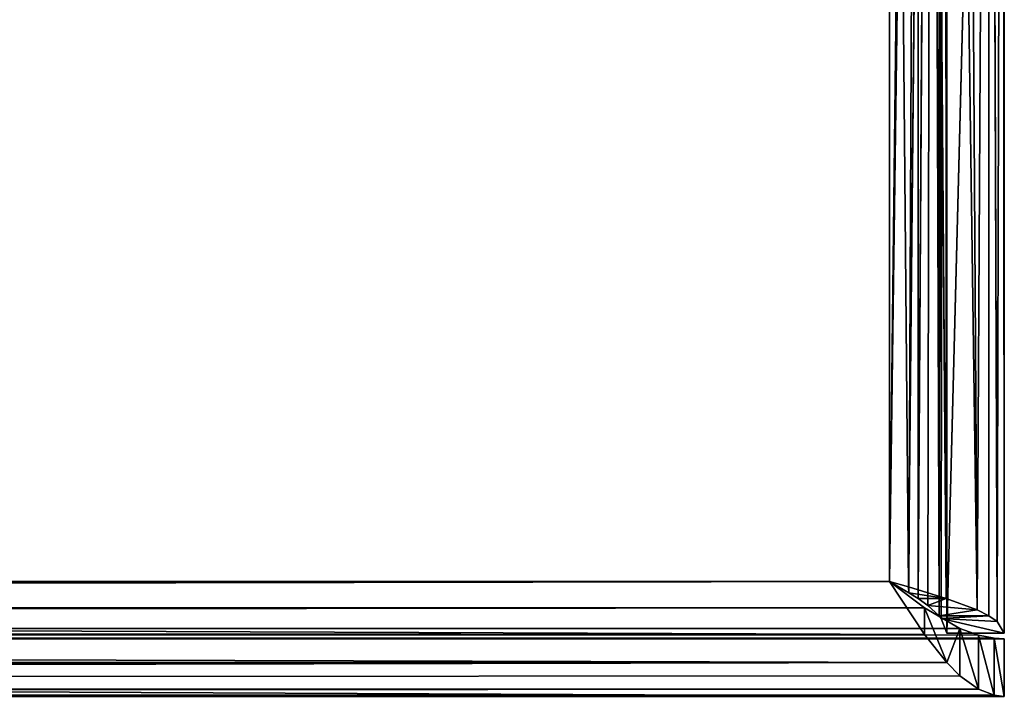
# Model space of a CAD drawing. Extents: x -44.3 to 0.7, y 0.2 to 4.3.
# Tile 31 of 38: x -12 to -10.3, y 0.2 to 1.3. Entities that reach past the tile are written whole.
import ezdxf

# ---------------------------------------------------------------- set-up
doc = ezdxf.new("R2010")
doc.units = 0
doc.header["$LTSCALE"] = 2.54
doc.layers.get('0').update_dxf_attribs({"color": 13, "linetype": 'CONTINUOUS'})

# ---------------------------------------------------------------- blocks, each defined once
blk = doc.blocks.new('CIRCOLO-LED-S-10810-10860_')
at = {"color": 0}
for p, q in [((12.427, 151.7089, 2.6387), (-10.573, 151.7089, 2.6387)), ((-10.573, 151.7089, 2.6387), (12.427, 151.7089, 2.7387)), ((-10.573, 151.7089, 2.6387), (12.427, 151.7089, 2.7387)), ((-10.573, 151.7089, 2.7387), (12.427, 151.7089, 2.7387)), ((-10.573, 151.7089, 2.7387), (12.427, 151.7089, 2.7387)), ((-10.573, 151.7089, 2.7387), (12.427, 144.8089, 2.7387)), ((-10.573, 151.7089, 2.7387), (12.427, 144.8089, 2.7387)), ((-10.573, 144.8089, 2.6387), (12.427, 151.7089, 2.6387)), ((-10.573, 144.8089, 2.6387), (12.427, 151.7089, 2.6387)), ((12.427, 151.7089, 2.6387), (-10.573, 151.7089, 2.6387)), ((12.327, 151.7089, -1.2513), (12.327, 151.7089, 2.6287)), ((12.327, 151.7089, 2.6287), (12.427, 151.7089, -1.2513)), ((12.327, 151.7089, 2.6287), (12.427, 151.7089, -1.2513)), ((12.327, 151.7089, 2.6287), (12.427, 151.7089, 2.6287)), ((12.327, 144.8089, 2.6287), (12.327, 151.7089, -1.2513)), ((12.327, 144.8089, 2.6287), (12.327, 151.7089, -1.2513)), ((12.327, 144.8089, 2.6287), (12.327, 151.7089, 2.6287)), ((12.327, 151.7089, -1.2513), (12.327, 151.7089, 2.6287)), ((12.327, 144.8089, 2.6287), (12.327, 151.7089, 2.6287)), ((12.327, 144.8089, 2.6287), (12.427, 151.7089, 2.6287)), ((12.327, 151.7089, 2.6287), (12.427, 151.7089, 2.6287)), ((12.327, 144.8089, 2.6287), (12.427, 151.7089, 2.6287)), ((12.427, 151.7089, 2.6287), (12.427, 151.7089, -1.2513)), ((12.427, 151.7089, 2.6287), (12.427, 151.7089, -1.2513)), ((12.427, 151.7089, 2.6287), (12.427, 144.8089, -1.2513)), ((12.427, 151.7089, 2.6287), (12.427, 144.8089, -1.2513)), ((12.427, 151.7089, 2.6287), (12.427, 144.8089, 2.6287)), ((12.427, 151.7089, 2.6287), (12.427, 144.8089, 2.6287)), ((12.427, 151.7089, 2.7387), (12.427, 151.7089, 2.6387)), ((12.427, 144.8089, 2.7387), (12.427, 151.7089, 2.7387)), ((12.427, 144.8089, 2.7387), (12.427, 151.7089, 2.7387)), ((12.427, 144.8089, 2.7387), (12.427, 151.7089, 2.6387)), ((12.427, 151.7089, 2.7387), (12.427, 151.7089, 2.6387)), ((12.427, 144.8089, 2.7387), (12.427, 151.7089, 2.6387)), ((12.427, 144.8089, 2.6387), (12.427, 151.7089, 2.6387)), ((12.427, 144.8089, 2.6387), (12.427, 151.7089, 2.6387)), ((-10.573, 144.8089, 2.7387), (12.427, 144.8089, 2.7387)), ((12.427, 144.8089, 2.6387), (-10.573, 144.8089, 2.6387)), ((12.382, 144.7396, 2.7263), (-10.573, 144.8089, 2.7387)), ((12.382, 144.7396, 2.7263), (-10.573, 144.8089, 2.7387)), ((12.4096, 144.7815, 2.7368), (-10.573, 144.8089, 2.7387)), ((12.4096, 144.7815, 2.7368), (-10.573, 144.8089, 2.7387)), ((-10.573, 144.8089, 2.7387), (12.427, 144.8089, 2.7387)), ((12.427, 144.8089, 2.6387), (-10.573, 144.8089, 2.6387)), ((12.427, 144.8089, 2.6387), (-10.5033, 144.7568, 2.6241)), ((12.427, 144.8089, 2.6387), (-10.5033, 144.7568, 2.6241)), ((12.327, 144.8089, 2.6287), (12.3173, 144.7658, 2.6032)), ((12.3173, 144.7658, 2.6032), (12.427, 144.8089, 2.6287)), ((12.3173, 144.7658, 2.6032), (12.427, 144.8089, 2.6287)), ((12.327, 144.8089, 2.6287), (12.3173, 144.7658, 2.6032)), ((12.321, 144.7748, -1.2314), (12.327, 144.8089, 2.6287)), ((12.321, 144.7748, -1.2314), (12.327, 144.8089, 2.6287)), ((12.427, 144.8089, 2.6287), (12.327, 144.8089, 2.6287)), ((12.327, 144.8089, 2.6287), (12.327, 144.8089, -1.2513)), ((12.327, 144.8089, 2.6287), (12.327, 144.8089, -1.2513)), ((12.427, 144.8089, 2.6287), (12.327, 144.8089, 2.6287)), ((12.427, 144.8089, 2.7387), (12.4096, 144.7952, 2.6377)), ((12.4096, 144.7952, 2.6377), (12.427, 144.8089, 2.6387)), ((12.427, 144.8089, 2.7387), (12.4096, 144.7952, 2.6377)), ((12.427, 144.8089, 2.7387), (12.4096, 144.7815, 2.7368)), ((12.427, 144.8089, 2.7387), (12.4096, 144.7815, 2.7368)), ((12.4096, 144.7952, 2.6377), (12.427, 144.8089, 2.6387)), ((12.4148, 144.7401, 2.6086), (12.427, 144.8089, 2.6287)), ((12.4148, 144.7401, 2.6086), (12.427, 144.8089, 2.6287)), ((12.427, 144.8089, 2.6287), (12.4242, 144.7757, -1.2418)), ((12.427, 144.8089, 2.6287), (12.4242, 144.7757, -1.2418)), ((12.427, 144.8089, -1.2513), (12.427, 144.8089, 2.6287)), ((12.427, 144.8089, -1.2513), (12.427, 144.8089, 2.6287)), ((12.427, 144.8089, 2.7387), (12.427, 144.8089, 2.6387)), ((12.427, 144.8089, 2.7387), (12.427, 144.8089, 2.6387)), ((12.4096, 144.7952, 2.6377), (-10.5033, 144.7568, 2.6241)), ((12.4096, 144.7952, 2.6377), (-10.5033, 144.7568, 2.6241)), ((12.382, 144.7742, 2.6325), (12.4096, 144.7952, 2.6377)), ((12.382, 144.7742, 2.6325), (12.4096, 144.7952, 2.6377)), ((12.4096, 144.7815, 2.7368), (12.382, 144.7742, 2.6325)), ((12.4096, 144.7815, 2.7368), (12.382, 144.7742, 2.6325)), ((12.4096, 144.7815, 2.7368), (12.382, 144.7396, 2.7263)), ((12.4096, 144.7815, 2.7368), (12.382, 144.7396, 2.7263)), ((12.4096, 144.7815, 2.7368), (12.4096, 144.7952, 2.6377)), ((12.4096, 144.7815, 2.7368), (12.4096, 144.7952, 2.6377)), ((-10.5033, 144.7568, 2.6241), (12.382, 144.7742, 2.6325)), ((-10.5033, 144.7568, 2.6241), (12.382, 144.7742, 2.6325)), ((12.3136, 144.7589, 2.5987), (12.321, 144.7748, -1.2314)), ((12.3136, 144.7589, 2.5987), (12.321, 144.7748, -1.2314)), ((12.3173, 144.7658, 2.6032), (12.3136, 144.7589, 2.5987)), ((12.3173, 144.7658, 2.6032), (12.3136, 144.7589, 2.5987)), ((12.3173, 144.7658, 2.6032), (12.321, 144.7748, -1.2314)), ((12.3173, 144.7658, 2.6032), (12.321, 144.7748, -1.2314)), ((12.3173, 144.7658, 2.6032), (12.4148, 144.7401, 2.6086)), ((12.3173, 144.7658, 2.6032), (12.4148, 144.7401, 2.6086)), ((12.3173, 144.7658, 2.6032), (12.4002, 144.7089, 2.5987)), ((12.3173, 144.7658, 2.6032), (12.4002, 144.7089, 2.5987)), ((12.3497, 144.7518, 2.6208), (12.382, 144.7742, 2.6325)), ((12.3497, 144.7518, 2.6208), (12.382, 144.7742, 2.6325)), ((12.382, 144.7396, 2.7263), (12.382, 144.7742, 2.6325)), ((12.382, 144.7396, 2.7263), (12.382, 144.7742, 2.6325)), ((12.4148, 144.7401, 2.6086), (12.4242, 144.7757, -1.2418)), ((12.4148, 144.7401, 2.6086), (12.4242, 144.7757, -1.2418)), ((-10.5033, 144.7568, 2.6241), (12.3497, 144.7518, 2.6208)), ((-10.5033, 144.7568, 2.6241), (12.3497, 144.7518, 2.6208)), ((-10.473, 144.7381, 2.6094), (12.3497, 144.7518, 2.6208)), ((-10.473, 144.7381, 2.6094), (12.3497, 144.7518, 2.6208)), ((12.2883, 144.7202, 2.5849), (12.3497, 144.7518, 2.6208)), ((12.2883, 144.7202, 2.5849), (12.3497, 144.7518, 2.6208)), ((12.3136, 144.7589, 2.5987), (12.2942, 144.7348, 2.5809)), ((12.3136, 144.7589, 2.5987), (12.2942, 144.7348, 2.5809)), ((12.3011, 144.7417, -1.2091), (12.3136, 144.7589, 2.5987)), ((12.3011, 144.7417, -1.2091), (12.3136, 144.7589, 2.5987)), ((12.3136, 144.7589, 2.5987), (12.4002, 144.7089, 2.5987)), ((12.3136, 144.7589, 2.5987), (12.4002, 144.7089, 2.5987)), ((12.3136, 144.7589, 2.5987), (12.3797, 144.6797, 2.5884)), ((12.3136, 144.7589, 2.5987), (12.3797, 144.6797, 2.5884)), ((12.3136, 144.7589, 2.5987), (12.3136, 144.7589, -1.2213)), ((12.3136, 144.7589, 2.5987), (12.3136, 144.7589, -1.2213)), ((12.3497, 144.7518, 2.6208), (12.327, 144.6674, 2.6801)), ((12.3497, 144.7518, 2.6208), (12.327, 144.6674, 2.6801)), ((12.382, 144.7396, 2.7263), (12.3497, 144.7518, 2.6208)), ((12.3497, 144.7518, 2.6208), (12.3497, 144.6947, 2.7029)), ((12.3497, 144.7518, 2.6208), (12.3497, 144.6947, 2.7029)), ((12.382, 144.7396, 2.7263), (12.3497, 144.7518, 2.6208)), ((12.382, 144.7396, 2.7263), (-10.5221, 144.731, 2.7229)), ((12.382, 144.7396, 2.7263), (-10.5221, 144.731, 2.7229)), ((12.327, 144.6674, 2.6801), (-10.5221, 144.731, 2.7229)), ((12.3497, 144.6947, 2.7029), (-10.5221, 144.731, 2.7229)), ((12.327, 144.6674, 2.6801), (-10.5221, 144.731, 2.7229)), ((12.3497, 144.6947, 2.7029), (-10.5221, 144.731, 2.7229)), ((-10.473, 144.7381, 2.6094), (12.2883, 144.7202, 2.5849)), ((-10.473, 144.7381, 2.6094), (12.2883, 144.7202, 2.5849)), ((12.277, 144.7222, 2.5687), (12.3011, 144.7417, -1.2091)), ((12.277, 144.7222, 2.5687), (12.3011, 144.7417, -1.2091)), ((12.2942, 144.7348, 2.5809), (12.277, 144.7222, 2.5687)), ((12.2942, 144.7348, 2.5809), (12.277, 144.7222, 2.5687)), ((12.2942, 144.7348, 2.5809), (12.3011, 144.7417, -1.2091)), ((12.2942, 144.7348, 2.5809), (12.3011, 144.7417, -1.2091)), ((12.2942, 144.7348, 2.5809), (12.3797, 144.6797, 2.5884)), ((12.2942, 144.7348, 2.5809), (12.3797, 144.6797, 2.5884)), ((12.2942, 144.7348, 2.5809), (12.326, 144.6351, 2.5683)), ((12.2942, 144.7348, 2.5809), (12.326, 144.6351, 2.5683)), ((12.382, 144.7396, 2.7263), (12.3497, 144.6947, 2.7029)), ((12.382, 144.7396, 2.7263), (12.3497, 144.6947, 2.7029)), ((12.4002, 144.7089, 2.5987), (12.4148, 144.7401, 2.6086)), ((12.4002, 144.7089, 2.5987), (12.4148, 144.7401, 2.6086)), ((12.4148, 144.7401, 2.6086), (12.4008, 144.7099, -1.2217)), ((12.4148, 144.7401, 2.6086), (12.4008, 144.7099, -1.2217)), ((-10.5117, 144.7163, 2.716), (12.327, 144.6674, 2.6801)), ((-10.5117, 144.7163, 2.716), (12.327, 144.6674, 2.6801)), ((-10.4334, 144.7199, 2.5844), (12.2883, 144.7202, 2.5849)), ((-10.4334, 144.7199, 2.5844), (12.2883, 144.7202, 2.5849)), ((-10.4334, 144.7199, 2.5844), (12.227, 144.7089, 2.5387)), ((-10.4334, 144.7199, 2.5844), (12.227, 144.7089, 2.5387)), ((12.227, 144.7089, 2.5387), (12.277, 144.7222, -1.1913)), ((12.227, 144.7089, 2.5387), (12.277, 144.7222, -1.1913)), ((12.227, 144.7089, 2.5387), (12.2883, 144.7202, 2.5849)), ((12.227, 144.7089, 2.5387), (12.2883, 144.7202, 2.5849)), ((12.227, 144.7089, 2.5387), (12.27, 144.7186, -1.1868)), ((12.227, 144.7089, 2.5387), (12.27, 144.7186, -1.1868)), ((12.2611, 144.7148, 2.5586), (12.227, 144.7089, 2.5387)), ((12.2611, 144.7148, 2.5586), (12.227, 144.7089, 2.5387)), ((12.2611, 144.7148, 2.5586), (12.2602, 144.6116, 2.5482)), ((12.2611, 144.7148, 2.5586), (12.2602, 144.6116, 2.5482)), ((12.277, 144.7222, 2.5687), (12.2611, 144.7148, 2.5586)), ((12.2611, 144.7148, 2.5586), (12.277, 144.7222, -1.1913)), ((12.2611, 144.7148, 2.5586), (12.277, 144.7222, -1.1913)), ((12.277, 144.7222, 2.5687), (12.2611, 144.7148, 2.5586)), ((12.2611, 144.7148, 2.5586), (12.326, 144.6351, 2.5683)), ((12.2611, 144.7148, 2.5586), (12.326, 144.6351, 2.5683)), ((12.277, 144.7222, 2.5687), (12.326, 144.6351, 2.5683)), ((12.277, 144.7222, 2.5687), (12.326, 144.6351, 2.5683)), ((12.277, 144.7222, 2.5687), (12.277, 144.7222, -1.1913)), ((12.277, 144.7222, 2.5687), (12.277, 144.7222, -1.1913)), ((12.2883, 144.7202, 2.5849), (12.2883, 144.6316, 2.6312)), ((12.2883, 144.7202, 2.5849), (12.2883, 144.6316, 2.6312)), ((12.2883, 144.7202, 2.5849), (12.327, 144.6674, 2.6801)), ((12.2883, 144.7202, 2.5849), (12.327, 144.6674, 2.6801)), ((-10.373, 144.7089, 2.5387), (12.227, 144.7089, 2.5387)), ((-10.373, 144.7089, 2.5387), (12.227, 144.7089, 2.5387)), ((12.227, 144.7089, 2.5387), (12.227, 144.7089, -1.1613)), ((12.227, 144.7089, 2.5387), (12.2602, 144.6116, 2.5482)), ((12.227, 144.7089, 2.5387), (12.2602, 144.6116, 2.5482)), ((12.227, 144.7089, 2.5387), (12.227, 144.6089, 2.5387)), ((12.227, 144.7089, 2.5387), (12.227, 144.7089, -1.1613)), ((12.227, 144.7089, 2.5387), (12.227, 144.6089, 2.5387)), ((12.227, 144.7089, 2.5387), (12.2883, 144.6316, 2.6312)), ((12.227, 144.7089, 2.5387), (12.2883, 144.6316, 2.6312)), ((12.3497, 144.6947, 2.7029), (12.327, 144.6674, 2.6801)), ((12.3497, 144.6947, 2.7029), (12.327, 144.6674, 2.6801)), ((12.4008, 144.7099, -1.2217), (12.3797, 144.6797, 2.5884)), ((12.4008, 144.7099, -1.2217), (12.3797, 144.6797, 2.5884)), ((12.3797, 144.6797, 2.5884), (12.4002, 144.7089, 2.5987)), ((12.3797, 144.6797, 2.5884), (12.4002, 144.7089, 2.5987)), ((12.4002, 144.7089, 2.5987), (12.4008, 144.7099, -1.2217)), ((12.4002, 144.7089, 2.5987), (12.4008, 144.7099, -1.2217)), ((12.326, 144.6351, 2.5683), (12.3797, 144.6797, 2.5884)), ((12.326, 144.6351, 2.5683), (12.3797, 144.6797, 2.5884)), ((12.327, 144.6357, -1.1913), (12.3797, 144.6797, 2.5884)), ((12.327, 144.6357, -1.1913), (12.3797, 144.6797, 2.5884)), ((12.3562, 144.6561, -1.2016), (12.3797, 144.6797, 2.5884)), ((12.3562, 144.6561, -1.2016), (12.3797, 144.6797, 2.5884)), ((-10.4711, 144.6653, 2.6779), (12.327, 144.6674, 2.6801)), ((-10.4711, 144.6653, 2.6779), (12.327, 144.6674, 2.6801)), ((12.327, 144.6674, 2.6801), (-10.4201, 144.6224, 2.611)), ((12.327, 144.6674, 2.6801), (-10.4201, 144.6224, 2.611)), ((12.327, 144.6674, 2.6801), (12.2883, 144.6316, 2.6312)), ((12.327, 144.6674, 2.6801), (12.2883, 144.6316, 2.6312)), ((-10.4201, 144.6224, 2.611), (12.2883, 144.6316, 2.6312)), ((-10.4201, 144.6224, 2.611), (12.2883, 144.6316, 2.6312)), ((-10.373, 144.6089, 2.5387), (12.2883, 144.6316, 2.6312)), ((-10.373, 144.6089, 2.5387), (12.2883, 144.6316, 2.6312)), ((12.2883, 144.6316, 2.6312), (12.227, 144.6089, 2.5387)), ((12.2883, 144.6316, 2.6312), (12.227, 144.6089, 2.5387)), ((12.2602, 144.6116, 2.5482), (12.326, 144.6351, 2.5683)), ((12.2602, 144.6116, 2.5482), (12.326, 144.6351, 2.5683)), ((12.2958, 144.621, -1.1814), (12.326, 144.6351, 2.5683)), ((12.2958, 144.621, -1.1814), (12.326, 144.6351, 2.5683)), ((12.327, 144.6357, -1.1913), (12.326, 144.6351, 2.5683)), ((12.327, 144.6357, -1.1913), (12.326, 144.6351, 2.5683)), ((12.227, 144.6089, 2.5387), (-10.373, 144.6089, 2.5387)), ((12.227, 144.6089, 2.5387), (-10.373, 144.6089, 2.5387)), ((12.227, 144.6089, 2.5387), (12.2602, 144.6116, 2.5482)), ((12.227, 144.6089, -1.1613), (12.2602, 144.6116, 2.5482)), ((12.227, 144.6089, 2.5387), (12.2602, 144.6116, 2.5482)), ((12.227, 144.6089, -1.1613), (12.2602, 144.6116, 2.5482)), ((12.227, 144.6089, -1.1613), (12.227, 144.6089, 2.5387)), ((12.227, 144.6089, -1.1613), (12.227, 144.6089, 2.5387)), ((12.2958, 144.621, -1.1814), (12.2602, 144.6116, 2.5482)), ((12.2958, 144.621, -1.1814), (12.2602, 144.6116, 2.5482))]:
    blk.add_line(p, q, dxfattribs=at)
mesh = blk.add_polyface(dxfattribs=at)
corners = [(12.427, 151.7089, 2.7387), (12.427, 151.7089, 2.6387), (-10.573, 151.7089, 2.6387)]
mesh.append_faces([[corners[k] for k in face] for face in [(0, 1, 2)]], dxfattribs={"color": 0})
mesh = blk.add_polyface(dxfattribs=at)
corners = [(12.427, 151.7089, 2.7387), (-10.573, 151.7089, 2.6387), (-10.573, 151.7089, 2.7387)]
mesh.append_faces([[corners[k] for k in face] for face in [(0, 1, 2)]], dxfattribs={"color": 0})
mesh = blk.add_polyface(dxfattribs=at)
corners = [(12.427, 151.7089, 2.7387), (-10.573, 151.7089, 2.7387), (12.427, 144.8089, 2.7387)]
mesh.append_faces([[corners[k] for k in face] for face in [(0, 1, 2)]], dxfattribs={"color": 0})
mesh = blk.add_polyface(dxfattribs=at)
corners = [(12.427, 144.8089, 2.7387), (-10.573, 151.7089, 2.7387), (-10.573, 144.8089, 2.7387)]
mesh.append_faces([[corners[k] for k in face] for face in [(0, 1, 2)]], dxfattribs={"color": 0})
mesh = blk.add_polyface(dxfattribs=at)
corners = [(12.427, 144.8089, 2.6387), (-10.573, 144.8089, 2.6387), (12.427, 151.7089, 2.6387)]
mesh.append_faces([[corners[k] for k in face] for face in [(0, 1, 2)]], dxfattribs={"color": 0})
mesh = blk.add_polyface(dxfattribs=at)
corners = [(12.427, 151.7089, 2.6387), (-10.573, 144.8089, 2.6387), (-10.573, 151.7089, 2.6387)]
mesh.append_faces([[corners[k] for k in face] for face in [(0, 1, 2)]], dxfattribs={"color": 0})
mesh = blk.add_polyface(dxfattribs=at)
corners = [(12.327, 151.7089, 2.6287), (12.427, 151.7089, -1.2513), (12.327, 151.7089, -1.2513)]
mesh.append_faces([[corners[k] for k in face] for face in [(0, 1, 2)]], dxfattribs={"color": 0})
mesh = blk.add_polyface(dxfattribs=at)
corners = [(12.427, 151.7089, 2.6287), (12.427, 151.7089, -1.2513), (12.327, 151.7089, 2.6287)]
mesh.append_faces([[corners[k] for k in face] for face in [(0, 1, 2)]], dxfattribs={"color": 0})
mesh = blk.add_polyface(dxfattribs=at)
corners = [(12.327, 151.7089, -1.2513), (12.327, 144.8089, -1.2513), (12.327, 144.8089, 2.6287)]
mesh.append_faces([[corners[k] for k in face] for face in [(0, 1, 2)]], dxfattribs={"color": 0})
mesh = blk.add_polyface(dxfattribs=at)
corners = [(12.327, 151.7089, -1.2513), (12.327, 144.8089, 2.6287), (12.327, 151.7089, 2.6287)]
mesh.append_faces([[corners[k] for k in face] for face in [(0, 1, 2)]], dxfattribs={"color": 0})
mesh = blk.add_polyface(dxfattribs=at)
corners = [(12.427, 151.7089, 2.6287), (12.327, 151.7089, 2.6287), (12.327, 144.8089, 2.6287)]
mesh.append_faces([[corners[k] for k in face] for face in [(0, 1, 2)]], dxfattribs={"color": 0})
mesh = blk.add_polyface(dxfattribs=at)
corners = [(12.427, 151.7089, 2.6287), (12.327, 144.8089, 2.6287), (12.427, 144.8089, 2.6287)]
mesh.append_faces([[corners[k] for k in face] for face in [(0, 1, 2)]], dxfattribs={"color": 0})
mesh = blk.add_polyface(dxfattribs=at)
corners = [(12.427, 151.7089, 2.6287), (12.427, 144.8089, -1.2513), (12.427, 151.7089, -1.2513)]
mesh.append_faces([[corners[k] for k in face] for face in [(0, 1, 2)]], dxfattribs={"color": 0})
mesh = blk.add_polyface(dxfattribs=at)
corners = [(12.427, 151.7089, 2.6287), (12.427, 144.8089, 2.6287), (12.427, 144.8089, -1.2513)]
mesh.append_faces([[corners[k] for k in face] for face in [(0, 1, 2)]], dxfattribs={"color": 0})
mesh = blk.add_polyface(dxfattribs=at)
corners = [(12.427, 151.7089, 2.7387), (12.427, 144.8089, 2.7387), (12.427, 151.7089, 2.6387)]
mesh.append_faces([[corners[k] for k in face] for face in [(0, 1, 2)]], dxfattribs={"color": 0})
mesh = blk.add_polyface(dxfattribs=at)
corners = [(12.427, 151.7089, 2.6387), (12.427, 144.8089, 2.7387), (12.427, 144.8089, 2.6387)]
mesh.append_faces([[corners[k] for k in face] for face in [(0, 1, 2)]], dxfattribs={"color": 0})
mesh = blk.add_polyface(dxfattribs=at)
corners = [(12.382, 144.7396, 2.7263), (-10.573, 144.8089, 2.7387), (-10.5221, 144.731, 2.7229)]
mesh.append_faces([[corners[k] for k in face] for face in [(0, 1, 2)]], dxfattribs={"color": 0})
mesh = blk.add_polyface(dxfattribs=at)
corners = [(12.4096, 144.7815, 2.7368), (-10.573, 144.8089, 2.7387), (12.382, 144.7396, 2.7263)]
mesh.append_faces([[corners[k] for k in face] for face in [(0, 1, 2)]], dxfattribs={"color": 0})
mesh = blk.add_polyface(dxfattribs=at)
corners = [(12.427, 144.8089, 2.7387), (-10.573, 144.8089, 2.7387), (12.4096, 144.7815, 2.7368)]
mesh.append_faces([[corners[k] for k in face] for face in [(0, 1, 2)]], dxfattribs={"color": 0})
mesh = blk.add_polyface(dxfattribs=at)
corners = [(12.427, 144.8089, 2.6387), (-10.5033, 144.7568, 2.6241), (-10.573, 144.8089, 2.6387)]
mesh.append_faces([[corners[k] for k in face] for face in [(0, 1, 2)]], dxfattribs={"color": 0})
mesh = blk.add_polyface(dxfattribs=at)
corners = [(12.427, 144.8089, 2.6387), (12.4096, 144.7952, 2.6377), (-10.5033, 144.7568, 2.6241)]
mesh.append_faces([[corners[k] for k in face] for face in [(0, 1, 2)]], dxfattribs={"color": 0})
mesh = blk.add_polyface(dxfattribs=at)
corners = [(12.427, 144.8089, 2.6287), (12.327, 144.8089, 2.6287), (12.3173, 144.7658, 2.6032)]
mesh.append_faces([[corners[k] for k in face] for face in [(0, 1, 2)]], dxfattribs={"color": 0})
mesh = blk.add_polyface(dxfattribs=at)
corners = [(12.427, 144.8089, 2.6287), (12.3173, 144.7658, 2.6032), (12.4148, 144.7401, 2.6086)]
mesh.append_faces([[corners[k] for k in face] for face in [(0, 1, 2)]], dxfattribs={"color": 0})
mesh = blk.add_polyface(dxfattribs=at)
corners = [(12.327, 144.8089, 2.6287), (12.321, 144.7748, -1.2314), (12.3173, 144.7658, 2.6032)]
mesh.append_faces([[corners[k] for k in face] for face in [(0, 1, 2)]], dxfattribs={"color": 0})
mesh = blk.add_polyface(dxfattribs=at)
corners = [(12.327, 144.8089, -1.2513), (12.321, 144.7748, -1.2314), (12.327, 144.8089, 2.6287)]
mesh.append_faces([[corners[k] for k in face] for face in [(0, 1, 2)]], dxfattribs={"color": 0})
mesh = blk.add_polyface(dxfattribs=at)
corners = [(12.427, 144.8089, 2.7387), (12.4096, 144.7952, 2.6377), (12.427, 144.8089, 2.6387)]
mesh.append_faces([[corners[k] for k in face] for face in [(0, 1, 2)]], dxfattribs={"color": 0})
mesh = blk.add_polyface(dxfattribs=at)
corners = [(12.427, 144.8089, 2.7387), (12.4096, 144.7815, 2.7368), (12.4096, 144.7952, 2.6377)]
mesh.append_faces([[corners[k] for k in face] for face in [(0, 1, 2)]], dxfattribs={"color": 0})
mesh = blk.add_polyface(dxfattribs=at)
corners = [(12.427, 144.8089, 2.6287), (12.4148, 144.7401, 2.6086), (12.4242, 144.7757, -1.2418)]
mesh.append_faces([[corners[k] for k in face] for face in [(0, 1, 2)]], dxfattribs={"color": 0})
mesh = blk.add_polyface(dxfattribs=at)
corners = [(12.427, 144.8089, 2.6287), (12.4242, 144.7757, -1.2418), (12.427, 144.8089, -1.2513)]
mesh.append_faces([[corners[k] for k in face] for face in [(0, 1, 2)]], dxfattribs={"color": 0})
mesh = blk.add_polyface(dxfattribs=at)
corners = [(12.4096, 144.7952, 2.6377), (12.382, 144.7742, 2.6325), (-10.5033, 144.7568, 2.6241)]
mesh.append_faces([[corners[k] for k in face] for face in [(0, 1, 2)]], dxfattribs={"color": 0})
mesh = blk.add_polyface(dxfattribs=at)
corners = [(12.4096, 144.7815, 2.7368), (12.382, 144.7742, 2.6325), (12.4096, 144.7952, 2.6377)]
mesh.append_faces([[corners[k] for k in face] for face in [(0, 1, 2)]], dxfattribs={"color": 0})
mesh = blk.add_polyface(dxfattribs=at)
corners = [(12.4096, 144.7815, 2.7368), (12.382, 144.7396, 2.7263), (12.382, 144.7742, 2.6325)]
mesh.append_faces([[corners[k] for k in face] for face in [(0, 1, 2)]], dxfattribs={"color": 0})
mesh = blk.add_polyface(dxfattribs=at)
corners = [(12.382, 144.7742, 2.6325), (12.3497, 144.7518, 2.6208), (-10.5033, 144.7568, 2.6241)]
mesh.append_faces([[corners[k] for k in face] for face in [(0, 1, 2)]], dxfattribs={"color": 0})
mesh = blk.add_polyface(dxfattribs=at)
corners = [(12.321, 144.7748, -1.2314), (12.3136, 144.7589, -1.2213), (12.3136, 144.7589, 2.5987)]
mesh.append_faces([[corners[k] for k in face] for face in [(0, 1, 2)]], dxfattribs={"color": 0})
mesh = blk.add_polyface(dxfattribs=at)
corners = [(12.321, 144.7748, -1.2314), (12.3136, 144.7589, 2.5987), (12.3173, 144.7658, 2.6032)]
mesh.append_faces([[corners[k] for k in face] for face in [(0, 1, 2)]], dxfattribs={"color": 0})
mesh = blk.add_polyface(dxfattribs=at)
corners = [(12.4002, 144.7089, 2.5987), (12.3173, 144.7658, 2.6032), (12.3136, 144.7589, 2.5987)]
mesh.append_faces([[corners[k] for k in face] for face in [(0, 1, 2)]], dxfattribs={"color": 0})
mesh = blk.add_polyface(dxfattribs=at)
corners = [(12.4148, 144.7401, 2.6086), (12.3173, 144.7658, 2.6032), (12.4002, 144.7089, 2.5987)]
mesh.append_faces([[corners[k] for k in face] for face in [(0, 1, 2)]], dxfattribs={"color": 0})
mesh = blk.add_polyface(dxfattribs=at)
corners = [(12.382, 144.7396, 2.7263), (12.3497, 144.7518, 2.6208), (12.382, 144.7742, 2.6325)]
mesh.append_faces([[corners[k] for k in face] for face in [(0, 1, 2)]], dxfattribs={"color": 0})
mesh = blk.add_polyface(dxfattribs=at)
corners = [(12.4242, 144.7757, -1.2418), (12.4148, 144.7401, 2.6086), (12.4008, 144.7099, -1.2217)]
mesh.append_faces([[corners[k] for k in face] for face in [(0, 1, 2)]], dxfattribs={"color": 0})
mesh = blk.add_polyface(dxfattribs=at)
corners = [(12.3497, 144.7518, 2.6208), (-10.473, 144.7381, 2.6094), (-10.5033, 144.7568, 2.6241)]
mesh.append_faces([[corners[k] for k in face] for face in [(0, 1, 2)]], dxfattribs={"color": 0})
mesh = blk.add_polyface(dxfattribs=at)
corners = [(12.3497, 144.7518, 2.6208), (12.2883, 144.7202, 2.5849), (-10.473, 144.7381, 2.6094)]
mesh.append_faces([[corners[k] for k in face] for face in [(0, 1, 2)]], dxfattribs={"color": 0})
mesh = blk.add_polyface(dxfattribs=at)
corners = [(12.3497, 144.7518, 2.6208), (12.327, 144.6674, 2.6801), (12.2883, 144.7202, 2.5849)]
mesh.append_faces([[corners[k] for k in face] for face in [(0, 1, 2)]], dxfattribs={"color": 0})
mesh = blk.add_polyface(dxfattribs=at)
corners = [(12.3797, 144.6797, 2.5884), (12.3136, 144.7589, 2.5987), (12.2942, 144.7348, 2.5809)]
mesh.append_faces([[corners[k] for k in face] for face in [(0, 1, 2)]], dxfattribs={"color": 0})
mesh = blk.add_polyface(dxfattribs=at)
corners = [(12.3136, 144.7589, 2.5987), (12.3011, 144.7417, -1.2091), (12.2942, 144.7348, 2.5809)]
mesh.append_faces([[corners[k] for k in face] for face in [(0, 1, 2)]], dxfattribs={"color": 0})
mesh = blk.add_polyface(dxfattribs=at)
corners = [(12.3136, 144.7589, -1.2213), (12.3011, 144.7417, -1.2091), (12.3136, 144.7589, 2.5987)]
mesh.append_faces([[corners[k] for k in face] for face in [(0, 1, 2)]], dxfattribs={"color": 0})
mesh = blk.add_polyface(dxfattribs=at)
corners = [(12.4002, 144.7089, 2.5987), (12.3136, 144.7589, 2.5987), (12.3797, 144.6797, 2.5884)]
mesh.append_faces([[corners[k] for k in face] for face in [(0, 1, 2)]], dxfattribs={"color": 0})
mesh = blk.add_polyface(dxfattribs=at)
corners = [(12.3497, 144.7518, 2.6208), (12.3497, 144.6947, 2.7029), (12.327, 144.6674, 2.6801)]
mesh.append_faces([[corners[k] for k in face] for face in [(0, 1, 2)]], dxfattribs={"color": 0})
mesh = blk.add_polyface(dxfattribs=at)
corners = [(12.3497, 144.7518, 2.6208), (12.382, 144.7396, 2.7263), (12.3497, 144.6947, 2.7029)]
mesh.append_faces([[corners[k] for k in face] for face in [(0, 1, 2)]], dxfattribs={"color": 0})
mesh = blk.add_polyface(dxfattribs=at)
corners = [(12.382, 144.7396, 2.7263), (-10.5221, 144.731, 2.7229), (12.3497, 144.6947, 2.7029)]
mesh.append_faces([[corners[k] for k in face] for face in [(0, 1, 2)]], dxfattribs={"color": 0})
mesh = blk.add_polyface(dxfattribs=at)
corners = [(12.327, 144.6674, 2.6801), (-10.5221, 144.731, 2.7229), (-10.5117, 144.7163, 2.716)]
mesh.append_faces([[corners[k] for k in face] for face in [(0, 1, 2)]], dxfattribs={"color": 0})
mesh = blk.add_polyface(dxfattribs=at)
corners = [(12.3497, 144.6947, 2.7029), (-10.5221, 144.731, 2.7229), (12.327, 144.6674, 2.6801)]
mesh.append_faces([[corners[k] for k in face] for face in [(0, 1, 2)]], dxfattribs={"color": 0})
mesh = blk.add_polyface(dxfattribs=at)
corners = [(-10.473, 144.7381, 2.6094), (12.2883, 144.7202, 2.5849), (-10.4334, 144.7199, 2.5844)]
mesh.append_faces([[corners[k] for k in face] for face in [(0, 1, 2)]], dxfattribs={"color": 0})
mesh = blk.add_polyface(dxfattribs=at)
corners = [(12.277, 144.7222, 2.5687), (12.3011, 144.7417, -1.2091), (12.277, 144.7222, -1.1913)]
mesh.append_faces([[corners[k] for k in face] for face in [(0, 1, 2)]], dxfattribs={"color": 0})
mesh = blk.add_polyface(dxfattribs=at)
corners = [(12.2942, 144.7348, 2.5809), (12.3011, 144.7417, -1.2091), (12.277, 144.7222, 2.5687)]
mesh.append_faces([[corners[k] for k in face] for face in [(0, 1, 2)]], dxfattribs={"color": 0})
mesh = blk.add_polyface(dxfattribs=at)
corners = [(12.326, 144.6351, 2.5683), (12.2942, 144.7348, 2.5809), (12.277, 144.7222, 2.5687)]
mesh.append_faces([[corners[k] for k in face] for face in [(0, 1, 2)]], dxfattribs={"color": 0})
mesh = blk.add_polyface(dxfattribs=at)
corners = [(12.3797, 144.6797, 2.5884), (12.2942, 144.7348, 2.5809), (12.326, 144.6351, 2.5683)]
mesh.append_faces([[corners[k] for k in face] for face in [(0, 1, 2)]], dxfattribs={"color": 0})
mesh = blk.add_polyface(dxfattribs=at)
corners = [(12.4148, 144.7401, 2.6086), (12.4002, 144.7089, 2.5987), (12.4008, 144.7099, -1.2217)]
mesh.append_faces([[corners[k] for k in face] for face in [(0, 1, 2)]], dxfattribs={"color": 0})
mesh = blk.add_polyface(dxfattribs=at)
corners = [(12.327, 144.6674, 2.6801), (-10.5117, 144.7163, 2.716), (-10.4711, 144.6653, 2.6779)]
mesh.append_faces([[corners[k] for k in face] for face in [(0, 1, 2)]], dxfattribs={"color": 0})
mesh = blk.add_polyface(dxfattribs=at)
corners = [(12.2883, 144.7202, 2.5849), (12.227, 144.7089, 2.5387), (-10.4334, 144.7199, 2.5844)]
mesh.append_faces([[corners[k] for k in face] for face in [(0, 1, 2)]], dxfattribs={"color": 0})
mesh = blk.add_polyface(dxfattribs=at)
corners = [(-10.4334, 144.7199, 2.5844), (12.227, 144.7089, 2.5387), (-10.373, 144.7089, 2.5387)]
mesh.append_faces([[corners[k] for k in face] for face in [(0, 1, 2)]], dxfattribs={"color": 0})
mesh = blk.add_polyface(dxfattribs=at)
corners = [(12.227, 144.7089, 2.5387), (12.277, 144.7222, -1.1913), (12.27, 144.7186, -1.1868)]
mesh.append_faces([[corners[k] for k in face] for face in [(0, 1, 2)]], dxfattribs={"color": 0})
mesh = blk.add_polyface(dxfattribs=at)
corners = [(12.2611, 144.7148, 2.5586), (12.277, 144.7222, -1.1913), (12.227, 144.7089, 2.5387)]
mesh.append_faces([[corners[k] for k in face] for face in [(0, 1, 2)]], dxfattribs={"color": 0})
mesh = blk.add_polyface(dxfattribs=at)
corners = [(12.2883, 144.6316, 2.6312), (12.227, 144.7089, 2.5387), (12.2883, 144.7202, 2.5849)]
mesh.append_faces([[corners[k] for k in face] for face in [(0, 1, 2)]], dxfattribs={"color": 0})
mesh = blk.add_polyface(dxfattribs=at)
corners = [(12.227, 144.7089, 2.5387), (12.27, 144.7186, -1.1868), (12.227, 144.7089, -1.1613)]
mesh.append_faces([[corners[k] for k in face] for face in [(0, 1, 2)]], dxfattribs={"color": 0})
mesh = blk.add_polyface(dxfattribs=at)
corners = [(12.2611, 144.7148, 2.5586), (12.227, 144.7089, 2.5387), (12.2602, 144.6116, 2.5482)]
mesh.append_faces([[corners[k] for k in face] for face in [(0, 1, 2)]], dxfattribs={"color": 0})
mesh = blk.add_polyface(dxfattribs=at)
corners = [(12.326, 144.6351, 2.5683), (12.2611, 144.7148, 2.5586), (12.2602, 144.6116, 2.5482)]
mesh.append_faces([[corners[k] for k in face] for face in [(0, 1, 2)]], dxfattribs={"color": 0})
mesh = blk.add_polyface(dxfattribs=at)
corners = [(12.326, 144.6351, 2.5683), (12.277, 144.7222, 2.5687), (12.2611, 144.7148, 2.5586)]
mesh.append_faces([[corners[k] for k in face] for face in [(0, 1, 2)]], dxfattribs={"color": 0})
mesh = blk.add_polyface(dxfattribs=at)
corners = [(12.277, 144.7222, 2.5687), (12.277, 144.7222, -1.1913), (12.2611, 144.7148, 2.5586)]
mesh.append_faces([[corners[k] for k in face] for face in [(0, 1, 2)]], dxfattribs={"color": 0})
mesh = blk.add_polyface(dxfattribs=at)
corners = [(12.2883, 144.7202, 2.5849), (12.327, 144.6674, 2.6801), (12.2883, 144.6316, 2.6312)]
mesh.append_faces([[corners[k] for k in face] for face in [(0, 1, 2)]], dxfattribs={"color": 0})
mesh = blk.add_polyface(dxfattribs=at)
corners = [(12.227, 144.7089, 2.5387), (12.227, 144.7089, -1.1613), (-10.373, 144.7089, 2.5387)]
mesh.append_faces([[corners[k] for k in face] for face in [(0, 1, 2)]], dxfattribs={"color": 0})
mesh = blk.add_polyface(dxfattribs=at)
corners = [(-10.373, 144.7089, 2.5387), (12.227, 144.7089, -1.1613), (-10.373, 144.7089, -1.1613)]
mesh.append_faces([[corners[k] for k in face] for face in [(0, 1, 2)]], dxfattribs={"color": 0})
mesh = blk.add_polyface(dxfattribs=at)
corners = [(12.2602, 144.6116, 2.5482), (12.227, 144.7089, 2.5387), (12.227, 144.6089, 2.5387)]
mesh.append_faces([[corners[k] for k in face] for face in [(0, 1, 2)]], dxfattribs={"color": 0})
mesh = blk.add_polyface(dxfattribs=at)
corners = [(12.227, 144.7089, 2.5387), (12.2883, 144.6316, 2.6312), (12.227, 144.6089, 2.5387)]
mesh.append_faces([[corners[k] for k in face] for face in [(0, 1, 2)]], dxfattribs={"color": 0})
mesh = blk.add_polyface(dxfattribs=at)
corners = [(12.4008, 144.7099, -1.2217), (12.3797, 144.6797, 2.5884), (12.3562, 144.6561, -1.2016)]
mesh.append_faces([[corners[k] for k in face] for face in [(0, 1, 2)]], dxfattribs={"color": 0})
mesh = blk.add_polyface(dxfattribs=at)
corners = [(12.4008, 144.7099, -1.2217), (12.4002, 144.7089, 2.5987), (12.3797, 144.6797, 2.5884)]
mesh.append_faces([[corners[k] for k in face] for face in [(0, 1, 2)]], dxfattribs={"color": 0})
mesh = blk.add_polyface(dxfattribs=at)
corners = [(12.3797, 144.6797, 2.5884), (12.326, 144.6351, 2.5683), (12.327, 144.6357, -1.1913)]
mesh.append_faces([[corners[k] for k in face] for face in [(0, 1, 2)]], dxfattribs={"color": 0})
mesh = blk.add_polyface(dxfattribs=at)
corners = [(12.3797, 144.6797, 2.5884), (12.327, 144.6357, -1.1913), (12.3562, 144.6561, -1.2016)]
mesh.append_faces([[corners[k] for k in face] for face in [(0, 1, 2)]], dxfattribs={"color": 0})
mesh = blk.add_polyface(dxfattribs=at)
corners = [(12.327, 144.6674, 2.6801), (-10.4711, 144.6653, 2.6779), (-10.4201, 144.6224, 2.611)]
mesh.append_faces([[corners[k] for k in face] for face in [(0, 1, 2)]], dxfattribs={"color": 0})
mesh = blk.add_polyface(dxfattribs=at)
corners = [(12.327, 144.6674, 2.6801), (-10.4201, 144.6224, 2.611), (12.2883, 144.6316, 2.6312)]
mesh.append_faces([[corners[k] for k in face] for face in [(0, 1, 2)]], dxfattribs={"color": 0})
mesh = blk.add_polyface(dxfattribs=at)
corners = [(12.2883, 144.6316, 2.6312), (-10.4201, 144.6224, 2.611), (-10.373, 144.6089, 2.5387)]
mesh.append_faces([[corners[k] for k in face] for face in [(0, 1, 2)]], dxfattribs={"color": 0})
mesh = blk.add_polyface(dxfattribs=at)
corners = [(12.2883, 144.6316, 2.6312), (-10.373, 144.6089, 2.5387), (12.227, 144.6089, 2.5387)]
mesh.append_faces([[corners[k] for k in face] for face in [(0, 1, 2)]], dxfattribs={"color": 0})
mesh = blk.add_polyface(dxfattribs=at)
corners = [(12.326, 144.6351, 2.5683), (12.2602, 144.6116, 2.5482), (12.2958, 144.621, -1.1814)]
mesh.append_faces([[corners[k] for k in face] for face in [(0, 1, 2)]], dxfattribs={"color": 0})
mesh = blk.add_polyface(dxfattribs=at)
corners = [(12.326, 144.6351, 2.5683), (12.2958, 144.621, -1.1814), (12.327, 144.6357, -1.1913)]
mesh.append_faces([[corners[k] for k in face] for face in [(0, 1, 2)]], dxfattribs={"color": 0})
mesh = blk.add_polyface(dxfattribs=at)
corners = [(-10.373, 144.6089, 2.5387), (-10.373, 144.6089, -1.1613), (12.227, 144.6089, -1.1613)]
mesh.append_faces([[corners[k] for k in face] for face in [(0, 1, 2)]], dxfattribs={"color": 0})
mesh = blk.add_polyface(dxfattribs=at)
corners = [(-10.373, 144.6089, 2.5387), (12.227, 144.6089, -1.1613), (12.227, 144.6089, 2.5387)]
mesh.append_faces([[corners[k] for k in face] for face in [(0, 1, 2)]], dxfattribs={"color": 0})
mesh = blk.add_polyface(dxfattribs=at)
corners = [(12.2602, 144.6116, 2.5482), (12.227, 144.6089, -1.1613), (12.2958, 144.621, -1.1814)]
mesh.append_faces([[corners[k] for k in face] for face in [(0, 1, 2)]], dxfattribs={"color": 0})
mesh = blk.add_polyface(dxfattribs=at)
corners = [(12.2602, 144.6116, 2.5482), (12.227, 144.6089, 2.5387), (12.227, 144.6089, -1.1613)]
mesh.append_faces([[corners[k] for k in face] for face in [(0, 1, 2)]], dxfattribs={"color": 0})

msp = doc.modelspace()

# ---------------------------------------------------------------- block references
at = {"color": 250, "extrusion": (0, -1, -1.05471e-15)}
msp.add_blockref('CIRCOLO-LED-S-10810-10860_', (-22.682, -1.5379, -2.8916), dxfattribs=at)

doc.saveas('drawing.dxf')
